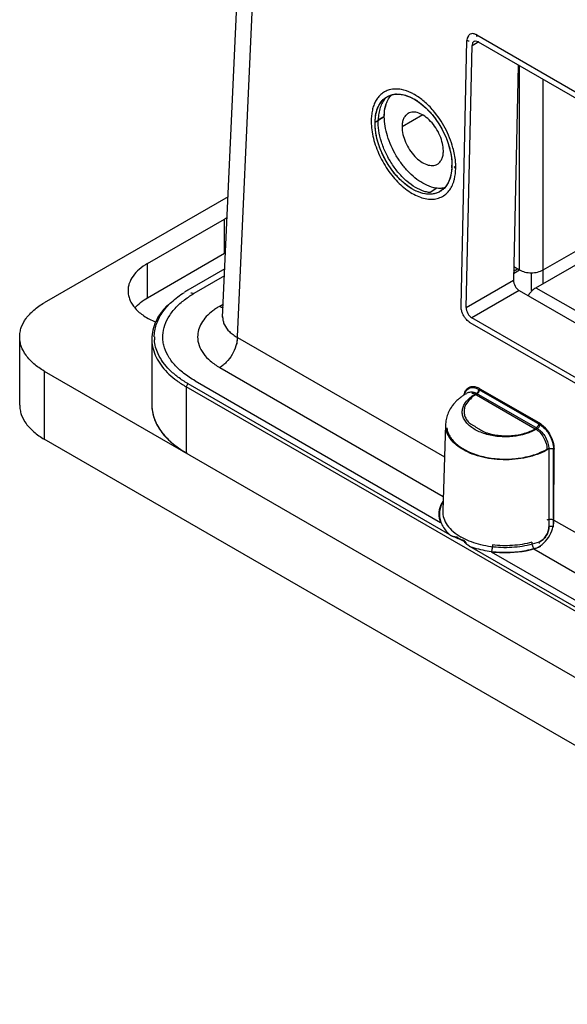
# Model space of a CAD drawing. Header units: inches. Extents: x 0 to 34, y 0 to 22.
# Tile 67 of 108: x 26.24 to 26.885, y 16.346 to 17.506. Entities that reach past the tile are written whole.
import ezdxf

# ---------------------------------------------------------------- set-up
doc = ezdxf.new("R2010")
doc.units = ezdxf.units.IN
doc.header["$LTSCALE"] = 1.87
doc.header["$MEASUREMENT"] = 0
doc.layers.get('0').update_dxf_attribs({"linetype": 'CONTINUOUS'})

msp = doc.modelspace()

# ---------------------------------------------------------------- linework, layer by layer
at = {"color": 6, "linetype": 'CONTINUOUS'}
for p, q in [((26.479, 17.1557), (26.5116, 17.8744)), ((26.496, 17.1241), (26.5287, 17.8464)), ((26.767, 17.4847), (26.7666, 17.4817)), ((26.7682, 17.4872), (26.7671, 17.4852)), ((26.778, 17.4883), (28.2543, 16.6359)), ((26.7783, 17.4867), (26.778, 17.4883)), ((26.7785, 17.4862), (26.7783, 17.4867)), ((26.7596, 17.1686), (26.7666, 17.4817)), ((26.7656, 17.1671), (26.7725, 17.476)), ((26.7725, 17.476), (26.7804, 17.4806)), ((26.7747, 17.4806), (26.7761, 17.4814)), ((26.7797, 17.4801), (28.2523, 16.6298)), ((26.827, 17.4528), (26.8213, 17.1993)), ((26.8283, 17.2114), (26.8283, 17.452)), ((26.8562, 17.1953), (26.8562, 17.436)), ((26.6713, 17.4062), (26.6715, 17.407)), ((26.6584, 17.3857), (26.6692, 17.392)), ((26.6693, 17.392), (26.662, 17.3882)), ((26.7145, 17.394), (26.6901, 17.3799)), ((26.7168, 17.3124), (26.7147, 17.3135)), ((26.7168, 17.3124), (26.7147, 17.3135)), ((26.4854, 17.2977), (26.2689, 17.1727)), ((26.7311, 17.3077), (26.7232, 17.3025)), ((26.7346, 17.3075), (26.7311, 17.3077)), ((26.8562, 17.2114), (26.9954, 17.2918)), ((26.8478, 17.1905), (26.9954, 17.2757)), ((26.3907, 17.2189), (26.4813, 17.2712)), ((26.4813, 17.231), (26.4813, 17.2712)), ((26.3907, 17.1787), (26.4813, 17.231)), ((26.3907, 17.1787), (26.3907, 17.2189)), ((26.4816, 17.2127), (26.438, 17.1875)), ((26.4812, 17.2043), (26.4451, 17.1835)), ((26.8215, 17.21), (26.8261, 17.2127)), ((26.8286, 17.211), (26.8215, 17.2069)), ((26.8216, 17.2153), (26.8283, 17.2114)), ((26.8423, 17.2081), (26.8423, 17.1873)), ((26.7656, 17.1671), (26.8213, 17.1993)), ((26.8281, 17.1871), (26.7724, 17.155)), ((26.8281, 17.1871), (28.2534, 16.3641)), ((26.8423, 17.1873), (26.8432, 17.1868)), ((26.8478, 17.1905), (28.2538, 16.3787)), ((26.4755, 17.1687), (26.4797, 17.1711)), ((26.479, 17.1566), (26.479, 17.1557)), ((27.4993, 16.7283), (26.7704, 17.1492)), ((28.2451, 16.3047), (26.7724, 17.155)), ((26.2401, 17.0522), (26.2401, 17.1325)), ((26.3956, 17.1265), (26.3956, 17.0521)), ((26.4963, 17.1319), (26.7401, 16.9911)), ((26.2689, 17.0923), (26.2689, 17.012)), ((26.2689, 17.0923), (28.9136, 15.5653)), ((26.4755, 17.0963), (26.7386, 16.9444)), ((26.438, 17.0775), (26.4359, 17.0738)), ((26.438, 17.0775), (26.7462, 16.8995)), ((26.4465, 17.0807), (26.7353, 16.914)), ((26.4359, 17.0738), (26.4359, 16.9959)), ((28.7466, 15.7397), (26.4359, 17.0738)), ((26.7679, 17.0668), (26.7679, 17.0668)), ((26.7741, 17.0637), (26.7778, 17.0659)), ((26.8495, 17.0244), (26.7778, 17.0659)), ((26.7806, 17.0706), (26.8523, 17.0292)), ((26.7818, 17.0715), (26.8511, 17.0315)), ((26.769, 17.0599), (26.7723, 17.0625)), ((26.7722, 17.0613), (26.7706, 17.0593)), ((26.7776, 17.0644), (26.847, 17.0243)), ((26.7413, 17.0292), (26.7381, 16.9275)), ((28.9136, 15.485), (26.2689, 17.012)), ((26.4373, 16.9951), (26.4374, 16.9959)), ((26.8629, 17.0005), (26.863, 16.9089)), ((26.8629, 17.0005), (26.863, 16.9089)), ((26.8686, 16.9089), (26.8686, 17.0005)), ((26.869, 16.9167), (26.8691, 17.0002)), ((26.869, 16.9167), (28.4105, 16.0267)), ((28.4166, 15.9351), (26.7701, 16.8857)), ((26.8454, 16.8827), (28.409, 15.98)), ((26.8519, 16.889), (26.8516, 16.8908)), ((26.8519, 16.889), (26.8516, 16.8908)), ((26.7952, 16.8794), (28.4056, 15.9496))]:
    msp.add_line(p, q, dxfattribs=at)
for centre, radius, start, end in [((26.7777, 17.4815), 0.0111, 160.7366, 163.4413), ((26.6822, 17.3986), 0.0259, 105.2673, 106.3767), ((26.6846, 17.3915), 0.0271, 92.282, 94.8656), ((26.6743, 17.3597), 0.061, 56.2888, 60.1794), ((26.6597, 17.3319), 0.0894, 12.4243, 14.3982), ((26.6898, 17.3348), 0.0591, 356.9756, 358.7236), ((26.6871, 17.3349), 0.0617, 358.7232, 0.1211), ((26.6842, 17.3324), 0.0692, 358.809, 1.1066), ((26.7126, 17.3304), 0.0358, 337.5951, 340.4142), ((26.724, 17.3214), 0.0271, 313.9678, 318.5479), ((26.5196, 17.2048), 0.0766, 117.6755, 119.9776), ((26.5184, 17.1667), 0.0742, 119.0882, 119.9991), ((26.4967, 17.0855), 0.1177, 121.1183, 122.2586), ((26.4984, 17.0826), 0.1211, 119.9188, 121.1181), ((26.5037, 17.0838), 0.1156, 122.1282, 123.3676), ((26.5064, 17.0795), 0.1207, 120.5385, 122.129), ((26.5125, 17.1041), 0.0744, 123.3811, 127.2703), ((26.5173, 17.0967), 0.0833, 120.1954, 123.361), ((26.4415, 17.1301), 0.0459, 180.0084, 185.0925), ((26.4429, 17.1325), 0.0443, 179.9256, 184.6286), ((26.798, 17.0102), 0.0642, 120.9128, 124.4181), ((26.7995, 17.0077), 0.067, 120.1975, 120.9237), ((26.8004, 17.0063), 0.0687, 118.9123, 120.1951), ((26.8012, 17.0047), 0.0705, 118.2263, 118.9141), ((26.7915, 17.019), 0.0532, 129.3791, 135.0369), ((26.7936, 17.0165), 0.0564, 127.3811, 129.3951), ((26.7946, 17.0151), 0.0582, 126.2967, 127.3855), ((26.7957, 17.0136), 0.06, 124.4483, 126.2926), ((26.7967, 17.0283), 0.0421, 122.5886, 125.5425), ((26.4413, 17.0521), 0.0457, 178.9437, 179.9999), ((26.7781, 17.028), 0.0368, 176.7012, 178.1627), ((26.7652, 17.0285), 0.0239, 178.2624, 192.0404), ((26.5315, 17.1525), 0.1834, 238.5776, 239.0989), ((26.7661, 16.9214), 0.0324, 149.8661, 152.916)]:
    msp.add_arc(centre, radius, start, end, dxfattribs=at)
for centre, major_axis, ratio, start_param, end_param in [((26.7795, 17.472), (-0.00472, 0.00864), 0.592243, 5.511531, 7.082327), ((26.8283, 17.1953), (-0.00471, 0.00864), 0.59349, 0.801224, 2.369889), ((26.7726, 17.1631), (-0.00472, 0.00864), 0.592243, 0.799142, 2.369938)]:
    msp.add_ellipse(centre, major_axis=major_axis, ratio=ratio, start_param=start_param, end_param=end_param, dxfattribs=at)
msp.add_ellipse((26.7036, 17.3596), major_axis=(-0.0307, 0.0561), ratio=0.592243, dxfattribs=at)
for points, knots in [([(26.7732, 17.4898), (26.7722, 17.4898), (26.7707, 17.4895), (26.7691, 17.4884), (26.7684, 17.4876), (26.7682, 17.4872)], [0, 0, 0, 0, 0.500368, 0.745289, 1, 1, 1, 1]), ([(26.778, 17.4883), (26.7776, 17.4885), (26.7761, 17.4893), (26.7744, 17.4898), (26.7732, 17.4898)], [0, 0, 0, 0, 0.270716, 1, 1, 1, 1]), ([(26.7692, 17.4808), (26.769, 17.4808), (26.7681, 17.481), (26.7672, 17.4814), (26.7666, 17.4817)], [0, 0, 0, 0, 0.266944, 1, 1, 1, 1]), ([(26.6749, 17.4235), (26.6733, 17.423), (26.6703, 17.4218), (26.6662, 17.4191), (26.6626, 17.4157), (26.6596, 17.4114), (26.6571, 17.4065), (26.6554, 17.401), (26.6543, 17.3949), (26.6539, 17.3906), (26.6539, 17.3885)], [0, 0, 0, 0, 0.110922, 0.221529, 0.334476, 0.452161, 0.576561, 0.709245, 0.85063, 1, 1, 1, 1]), ([(26.6584, 17.3857), (26.6585, 17.389), (26.6591, 17.3953), (26.6618, 17.4039), (26.6663, 17.4109), (26.6703, 17.4142), (26.6725, 17.4155)], [0, 0, 0, 0, 0.287667, 0.547026, 0.781123, 1, 1, 1, 1]), ([(26.6707, 17.4137), (26.6693, 17.4122), (26.6668, 17.4087), (26.6642, 17.4027), (26.6625, 17.3957), (26.6621, 17.3908), (26.662, 17.3882)], [0, 0, 0, 0, 0.222052, 0.460887, 0.720142, 1, 1, 1, 1]), ([(26.6715, 17.407), (26.6722, 17.409), (26.6739, 17.4129), (26.6765, 17.4163), (26.678, 17.4178)], [0, 0, 0, 0, 0.519252, 1, 1, 1, 1]), ([(26.6725, 17.4155), (26.6729, 17.4157), (26.6746, 17.4167), (26.6765, 17.4173), (26.6779, 17.4177)], [0, 0, 0, 0, 0.248933, 1, 1, 1, 1]), ([(26.6894, 17.4239), (26.687, 17.4244), (26.6823, 17.4248), (26.6776, 17.4242), (26.6754, 17.4236)], [0, 0, 0, 0, 0.517315, 1, 1, 1, 1]), ([(26.6779, 17.4177), (26.6783, 17.4178), (26.6797, 17.4182), (26.6812, 17.4184), (26.6823, 17.4185)], [0, 0, 0, 0, 0.246686, 1, 1, 1, 1]), ([(26.6836, 17.4186), (26.6841, 17.4186), (26.6865, 17.4186), (26.6889, 17.4184), (26.6906, 17.418)], [0, 0, 0, 0, 0.242524, 1, 1, 1, 1]), ([(26.7047, 17.418), (26.7034, 17.4188), (26.6986, 17.4213), (26.6933, 17.4232), (26.6894, 17.4239)], [0, 0, 0, 0, 0.266128, 1, 1, 1, 1]), ([(26.6906, 17.418), (26.6918, 17.4178), (26.6967, 17.4166), (26.7013, 17.4145), (26.7046, 17.4126)], [0, 0, 0, 0, 0.234719, 1, 1, 1, 1]), ([(26.7269, 17.3991), (26.7236, 17.403), (26.7167, 17.41), (26.7087, 17.4157), (26.7047, 17.418)], [0, 0, 0, 0, 0.521248, 1, 1, 1, 1]), ([(26.6692, 17.392), (26.6692, 17.3933), (26.6694, 17.3984), (26.6703, 17.4034), (26.6715, 17.407)], [0, 0, 0, 0, 0.266358, 1, 1, 1, 1]), ([(26.6693, 17.392), (26.6693, 17.3933), (26.6694, 17.3981), (26.6702, 17.4029), (26.6713, 17.4062)], [0, 0, 0, 0, 0.265419, 1, 1, 1, 1]), ([(26.7082, 17.4104), (26.7091, 17.4098), (26.7127, 17.4073), (26.7161, 17.4044), (26.7186, 17.402)], [0, 0, 0, 0, 0.24145, 1, 1, 1, 1]), ([(26.7186, 17.402), (26.7218, 17.3989), (26.728, 17.3919), (26.7359, 17.3802), (26.7421, 17.3676), (26.7452, 17.3586), (26.7463, 17.3541)], [0, 0, 0, 0, 0.243748, 0.497045, 0.751844, 1, 1, 1, 1]), ([(26.7168, 17.3124), (26.7136, 17.314), (26.7072, 17.3181), (26.6984, 17.3259), (26.6903, 17.3353), (26.6831, 17.3459), (26.6772, 17.3573), (26.6727, 17.369), (26.67, 17.3806), (26.6693, 17.3883), (26.6693, 17.392)], [0, 0, 0, 0, 0.112185, 0.234136, 0.363405, 0.496726, 0.630478, 0.761067, 0.885275, 1, 1, 1, 1]), ([(26.6973, 17.3957), (26.6961, 17.395), (26.694, 17.3933), (26.6917, 17.3895), (26.6904, 17.385), (26.6901, 17.3817), (26.6901, 17.3799)], [0, 0, 0, 0, 0.21768, 0.450972, 0.710867, 1, 1, 1, 1]), ([(26.7388, 17.3518), (26.7388, 17.3547), (26.738, 17.3609), (26.7349, 17.37), (26.7302, 17.3788), (26.7242, 17.3865), (26.7174, 17.3925), (26.7112, 17.3959), (26.7064, 17.3972), (26.7031, 17.3974), (26.7, 17.397), (26.6981, 17.3962), (26.6973, 17.3957)], [0, 0, 0, 0, 0.128614, 0.270327, 0.417417, 0.561769, 0.695443, 0.812707, 0.864688, 0.912514, 0.957146, 1, 1, 1, 1]), ([(26.7501, 17.3554), (26.7479, 17.3634), (26.7416, 17.3789), (26.7323, 17.3928), (26.7269, 17.3991)], [0, 0, 0, 0, 0.498825, 1, 1, 1, 1]), ([(26.6539, 17.3885), (26.6538, 17.382), (26.6549, 17.372), (26.6585, 17.3588), (26.6637, 17.3454), (26.6708, 17.3326), (26.6795, 17.321), (26.6865, 17.3134), (26.694, 17.3068), (26.7017, 17.3015), (26.7095, 17.2977), (26.7172, 17.2952), (26.7246, 17.2944), (26.7315, 17.2953), (26.7377, 17.2977), (26.7413, 17.3004), (26.7429, 17.3019)], [0, 0, 0, 0, 0.131944, 0.203296, 0.276938, 0.426094, 0.499494, 0.570527, 0.638146, 0.701662, 0.760601, 0.814781, 0.864534, 0.910902, 0.955423, 1, 1, 1, 1]), ([(26.7148, 17.3016), (26.7112, 17.3025), (26.7038, 17.3054), (26.6935, 17.3124), (26.6838, 17.3218), (26.675, 17.3331), (26.6678, 17.3457), (26.6623, 17.3591), (26.659, 17.3725), (26.6583, 17.3814), (26.6584, 17.3857)], [0, 0, 0, 0, 0.103037, 0.21874, 0.34526, 0.479179, 0.616158, 0.751472, 0.880758, 1, 1, 1, 1]), ([(26.7161, 17.304), (26.7126, 17.3051), (26.7054, 17.3085), (26.6954, 17.3158), (26.686, 17.3254), (26.6777, 17.3366), (26.6708, 17.3491), (26.6656, 17.3622), (26.6625, 17.3753), (26.6619, 17.384), (26.662, 17.3882)], [0, 0, 0, 0, 0.105466, 0.222767, 0.349944, 0.483632, 0.61969, 0.753724, 0.881743, 1, 1, 1, 1]), ([(26.6901, 17.3799), (26.6901, 17.377), (26.691, 17.3708), (26.694, 17.3617), (26.6988, 17.3529), (26.7048, 17.3452), (26.7116, 17.3392), (26.7178, 17.3358), (26.7226, 17.3346), (26.7259, 17.3343), (26.729, 17.3348), (26.7309, 17.3355), (26.7317, 17.336)], [0, 0, 0, 0, 0.128614, 0.270327, 0.417417, 0.561769, 0.695443, 0.812707, 0.864688, 0.912514, 0.957146, 1, 1, 1, 1]), ([(26.7534, 17.3338), (26.7534, 17.3355), (26.753, 17.3428), (26.7516, 17.35), (26.7501, 17.3554)], [0, 0, 0, 0, 0.238153, 1, 1, 1, 1]), ([(26.7317, 17.336), (26.7328, 17.3367), (26.735, 17.3385), (26.7372, 17.3422), (26.7386, 17.3467), (26.7388, 17.3501), (26.7388, 17.3518)], [0, 0, 0, 0, 0.21768, 0.450972, 0.710867, 1, 1, 1, 1]), ([(26.747, 17.3511), (26.7473, 17.3498), (26.7484, 17.3444), (26.7489, 17.339), (26.7489, 17.335)], [0, 0, 0, 0, 0.260332, 1, 1, 1, 1]), ([(26.7534, 17.331), (26.7529, 17.3313), (26.7523, 17.3318), (26.7518, 17.3326), (26.7517, 17.3331), (26.7517, 17.3333)], [0, 0, 0, 0, 0.550232, 0.784363, 1, 1, 1, 1]), ([(26.7488, 17.3317), (26.7487, 17.3305), (26.7484, 17.326), (26.7474, 17.3216), (26.7463, 17.3184)], [0, 0, 0, 0, 0.263821, 1, 1, 1, 1]), ([(26.7506, 17.3144), (26.7511, 17.3156), (26.7527, 17.321), (26.7533, 17.3267), (26.7534, 17.331)], [0, 0, 0, 0, 0.235009, 1, 1, 1, 1]), ([(26.7311, 17.3077), (26.73, 17.3078), (26.725, 17.3087), (26.7202, 17.3106), (26.7168, 17.3124)], [0, 0, 0, 0, 0.232677, 1, 1, 1, 1]), ([(26.7457, 17.3168), (26.7449, 17.315), (26.7432, 17.3116), (26.7408, 17.3087), (26.7396, 17.3074)], [0, 0, 0, 0, 0.515657, 1, 1, 1, 1]), ([(26.7444, 17.3035), (26.7457, 17.305), (26.7481, 17.3085), (26.7499, 17.3123), (26.7506, 17.3144)], [0, 0, 0, 0, 0.48325, 1, 1, 1, 1]), ([(26.7348, 17.3037), (26.7334, 17.3029), (26.7304, 17.3016), (26.7236, 17.3002), (26.7183, 17.3007), (26.7148, 17.3016)], [0, 0, 0, 0, 0.23558, 0.477334, 1, 1, 1, 1]), ([(26.7232, 17.3025), (26.7226, 17.3025), (26.7202, 17.3029), (26.7179, 17.3034), (26.7161, 17.304)], [0, 0, 0, 0, 0.241604, 1, 1, 1, 1]), ([(26.7402, 17.308), (26.7384, 17.3076), (26.7345, 17.3073), (26.7306, 17.3077), (26.7286, 17.3081)], [0, 0, 0, 0, 0.482207, 1, 1, 1, 1]), ([(26.7405, 17.3081), (26.74, 17.308), (26.7381, 17.3076), (26.7361, 17.3075), (26.7346, 17.3075)], [0, 0, 0, 0, 0.244597, 1, 1, 1, 1]), ([(26.7396, 17.3074), (26.7392, 17.307), (26.7377, 17.3056), (26.7361, 17.3045), (26.7348, 17.3037)], [0, 0, 0, 0, 0.253033, 1, 1, 1, 1]), ([(26.3907, 17.2189), (26.3872, 17.2169), (26.3809, 17.2126), (26.3734, 17.2047), (26.3694, 17.1973), (26.3678, 17.1912), (26.3676, 17.1882), (26.3676, 17.1867)], [0, 0, 0, 0, 0.289327, 0.548719, 0.78168, 0.891844, 1, 1, 1, 1]), ([(26.8283, 17.2114), (26.8303, 17.2103), (26.8349, 17.2086), (26.8423, 17.2078), (26.8496, 17.2086), (26.8542, 17.2103), (26.8562, 17.2114)], [0, 0, 0, 0, 0.237244, 0.5, 0.762756, 1, 1, 1, 1]), ([(26.3676, 17.1867), (26.3676, 17.1849), (26.368, 17.1813), (26.3696, 17.176), (26.3723, 17.1709), (26.3775, 17.1641), (26.3865, 17.1566), (26.395, 17.1521), (26.3997, 17.1501)], [0, 0, 0, 0, 0.103795, 0.210348, 0.322081, 0.440807, 0.702952, 1, 1, 1, 1]), ([(26.3985, 17.1325), (26.3985, 17.1349), (26.3989, 17.1397), (26.4007, 17.1469), (26.4036, 17.154), (26.4091, 17.1634), (26.4189, 17.1744), (26.4285, 17.1817), (26.4339, 17.185)], [0, 0, 0, 0, 0.109424, 0.220686, 0.335458, 0.455175, 0.713189, 1, 1, 1, 1]), ([(26.4417, 17.1844), (26.442, 17.1844), (26.4431, 17.1844), (26.4443, 17.1839), (26.4451, 17.1835)], [0, 0, 0, 0, 0.225844, 1, 1, 1, 1]), ([(26.8425, 17.1862), (26.8422, 17.1858), (26.8407, 17.1842), (26.8394, 17.1825), (26.8386, 17.1811)], [0, 0, 0, 0, 0.245071, 1, 1, 1, 1]), ([(26.8478, 17.1905), (26.8474, 17.1902), (26.8454, 17.189), (26.8437, 17.1875), (26.8425, 17.1862)], [0, 0, 0, 0, 0.234718, 1, 1, 1, 1]), ([(26.2401, 17.1325), (26.2401, 17.1344), (26.2404, 17.1381), (26.2424, 17.1457), (26.2474, 17.155), (26.2568, 17.1648), (26.2646, 17.1702), (26.2689, 17.1727)], [0, 0, 0, 0, 0.108173, 0.218378, 0.451331, 0.71052, 1, 1, 1, 1]), ([(26.3757, 17.1667), (26.3777, 17.169), (26.3824, 17.1734), (26.3878, 17.177), (26.3907, 17.1787)], [0, 0, 0, 0, 0.477809, 1, 1, 1, 1]), ([(26.4141, 17.1699), (26.4135, 17.1693), (26.4109, 17.1666), (26.4085, 17.1638), (26.4069, 17.1616)], [0, 0, 0, 0, 0.256593, 1, 1, 1, 1]), ([(26.4141, 17.1699), (26.4135, 17.1693), (26.4109, 17.1666), (26.4085, 17.1638), (26.4069, 17.1616)], [0, 0, 0, 0, 0.256565, 1, 1, 1, 1]), ([(26.4255, 17.1686), (26.4265, 17.1696), (26.4311, 17.174), (26.4361, 17.1778), (26.4401, 17.1804)], [0, 0, 0, 0, 0.239787, 1, 1, 1, 1]), ([(26.4069, 17.1616), (26.4062, 17.1607), (26.4037, 17.1572), (26.4016, 17.1535), (26.4003, 17.1507)], [0, 0, 0, 0, 0.257318, 1, 1, 1, 1]), ([(26.4069, 17.1616), (26.4062, 17.1607), (26.4037, 17.1572), (26.4016, 17.1535), (26.4003, 17.1507)], [0, 0, 0, 0, 0.257332, 1, 1, 1, 1]), ([(26.4465, 17.0807), (26.4418, 17.0835), (26.4331, 17.0892), (26.4221, 17.0992), (26.4141, 17.1104), (26.41, 17.1204), (26.4086, 17.1285), (26.4084, 17.1365), (26.4105, 17.1468), (26.4164, 17.1584), (26.4222, 17.1653), (26.4255, 17.1686)], [0, 0, 0, 0, 0.150228, 0.288004, 0.413336, 0.529273, 0.585122, 0.640398, 0.752336, 0.870971, 1, 1, 1, 1]), ([(26.4674, 17.1633), (26.4647, 17.1612), (26.4597, 17.1568), (26.4539, 17.1492), (26.4504, 17.141), (26.4495, 17.1353), (26.4495, 17.1325)], [0, 0, 0, 0, 0.281609, 0.538003, 0.774576, 1, 1, 1, 1]), ([(26.4755, 17.1687), (26.4758, 17.1685), (26.4771, 17.1677), (26.4785, 17.1671), (26.4796, 17.1667)], [0, 0, 0, 0, 0.259535, 1, 1, 1, 1]), ([(26.7649, 17.1541), (26.7641, 17.1551), (26.7626, 17.1574), (26.7609, 17.1611), (26.7598, 17.1649), (26.7596, 17.1674), (26.7596, 17.1686)], [0, 0, 0, 0, 0.259693, 0.520424, 0.770426, 1, 1, 1, 1]), ([(26.4003, 17.1507), (26.3988, 17.1474), (26.3964, 17.1407), (26.3956, 17.1336), (26.3956, 17.1301)], [0, 0, 0, 0, 0.508003, 1, 1, 1, 1]), ([(26.4003, 17.1507), (26.3988, 17.1474), (26.3964, 17.1407), (26.3956, 17.1336), (26.3956, 17.1301)], [0, 0, 0, 0, 0.508031, 1, 1, 1, 1]), ([(26.479, 17.1557), (26.479, 17.1542), (26.4794, 17.1512), (26.4804, 17.1483), (26.481, 17.1469)], [0, 0, 0, 0, 0.49219, 1, 1, 1, 1]), ([(26.481, 17.1469), (26.4825, 17.1439), (26.4857, 17.1396), (26.4913, 17.135), (26.4946, 17.1329), (26.4963, 17.1319)], [0, 0, 0, 0, 0.462333, 0.721667, 1, 1, 1, 1]), ([(26.7704, 17.1492), (26.7699, 17.1495), (26.7679, 17.1508), (26.7661, 17.1526), (26.7649, 17.1541)], [0, 0, 0, 0, 0.233738, 1, 1, 1, 1]), ([(26.2689, 17.0923), (26.2646, 17.0948), (26.2568, 17.1002), (26.2474, 17.1101), (26.2424, 17.1193), (26.2404, 17.1269), (26.2401, 17.1306), (26.2401, 17.1325)], [0, 0, 0, 0, 0.28948, 0.548669, 0.781622, 0.891827, 1, 1, 1, 1]), ([(26.3958, 17.126), (26.3961, 17.1226), (26.3975, 17.1157), (26.4003, 17.1092), (26.402, 17.1061)], [0, 0, 0, 0, 0.489541, 1, 1, 1, 1]), ([(26.3958, 17.126), (26.3961, 17.1226), (26.3975, 17.1157), (26.4003, 17.1092), (26.402, 17.1061)], [0, 0, 0, 0, 0.489584, 1, 1, 1, 1]), ([(26.4031, 17.1124), (26.4019, 17.1151), (26.3999, 17.1204), (26.3989, 17.1261), (26.3987, 17.1289)], [0, 0, 0, 0, 0.507668, 1, 1, 1, 1]), ([(26.4495, 17.1325), (26.4495, 17.1291), (26.4508, 17.1221), (26.4561, 17.1123), (26.4645, 17.1035), (26.4716, 17.0986), (26.4755, 17.0963)], [0, 0, 0, 0, 0.217747, 0.450862, 0.710355, 1, 1, 1, 1]), ([(26.4963, 17.1319), (26.4963, 17.1302), (26.4959, 17.1268), (26.4942, 17.1199), (26.4904, 17.1114), (26.4848, 17.1039), (26.4796, 17.0991), (26.4769, 17.0972), (26.4755, 17.0963)], [0, 0, 0, 0, 0.115055, 0.239091, 0.501518, 0.763212, 0.886278, 1, 1, 1, 1]), ([(26.438, 17.0775), (26.434, 17.0798), (26.4265, 17.0847), (26.4166, 17.0932), (26.4086, 17.1024), (26.4047, 17.1091), (26.4031, 17.1125)], [0, 0, 0, 0, 0.277983, 0.5368, 0.776662, 1, 1, 1, 1]), ([(26.438, 17.0775), (26.434, 17.0798), (26.4265, 17.0847), (26.4138, 17.0956), (26.4063, 17.1054), (26.4031, 17.1124)], [0, 0, 0, 0, 0.278426, 0.537687, 1, 1, 1, 1]), ([(26.402, 17.1061), (26.4055, 17.0997), (26.4129, 17.0906), (26.4251, 17.0806), (26.4322, 17.076), (26.4359, 17.0738)], [0, 0, 0, 0, 0.465622, 0.724147, 1, 1, 1, 1]), ([(26.402, 17.1061), (26.4055, 17.0997), (26.4129, 17.0906), (26.4251, 17.0806), (26.4322, 17.076), (26.4359, 17.0738)], [0, 0, 0, 0, 0.465568, 0.724123, 1, 1, 1, 1]), ([(26.7631, 17.0637), (26.7632, 17.0642), (26.7635, 17.0659), (26.7641, 17.0675), (26.7646, 17.0687)], [0, 0, 0, 0, 0.264339, 1, 1, 1, 1]), ([(26.7638, 17.0642), (26.7639, 17.0646), (26.7641, 17.0658), (26.7646, 17.0669), (26.765, 17.0677)], [0, 0, 0, 0, 0.261474, 1, 1, 1, 1]), ([(26.7646, 17.0687), (26.7651, 17.0696), (26.7663, 17.0713), (26.768, 17.0726), (26.7688, 17.073)], [0, 0, 0, 0, 0.514987, 1, 1, 1, 1]), ([(26.765, 17.0677), (26.7654, 17.0686), (26.7665, 17.0702), (26.768, 17.0714), (26.7688, 17.0718)], [0, 0, 0, 0, 0.515271, 1, 1, 1, 1]), ([(26.765, 17.0677), (26.7654, 17.0686), (26.7665, 17.0702), (26.768, 17.0714), (26.7688, 17.0718)], [0, 0, 0, 0, 0.515275, 1, 1, 1, 1]), ([(26.7679, 17.0668), (26.7685, 17.0672), (26.7699, 17.0677), (26.7714, 17.0677), (26.7722, 17.0677)], [0, 0, 0, 0, 0.485826, 1, 1, 1, 1]), ([(26.7679, 17.0668), (26.7686, 17.0672), (26.7701, 17.0677), (26.7716, 17.0677), (26.7724, 17.0677)], [0, 0, 0, 0, 0.484503, 1, 1, 1, 1]), ([(26.7688, 17.073), (26.7697, 17.0735), (26.7717, 17.0742), (26.775, 17.0742), (26.7785, 17.0732), (26.7807, 17.0721), (26.7818, 17.0715)], [0, 0, 0, 0, 0.21941, 0.453671, 0.713467, 1, 1, 1, 1]), ([(26.7688, 17.0718), (26.7696, 17.0722), (26.7714, 17.0729), (26.7744, 17.0729), (26.7775, 17.0721), (26.7795, 17.0712), (26.7806, 17.0706)], [0, 0, 0, 0, 0.22046, 0.454946, 0.714219, 1, 1, 1, 1]), ([(26.7716, 17.062), (26.7721, 17.0624), (26.7741, 17.0638), (26.7762, 17.065), (26.7778, 17.0659)], [0, 0, 0, 0, 0.241447, 1, 1, 1, 1]), ([(26.7722, 17.0677), (26.7726, 17.0677), (26.7746, 17.0674), (26.7764, 17.0666), (26.7778, 17.0659)], [0, 0, 0, 0, 0.231398, 1, 1, 1, 1]), ([(26.7722, 17.0664), (26.7727, 17.0663), (26.7746, 17.0659), (26.7764, 17.0651), (26.7776, 17.0644)], [0, 0, 0, 0, 0.231783, 1, 1, 1, 1]), ([(26.7776, 17.0644), (26.7782, 17.0647), (26.7793, 17.0656), (26.7806, 17.0674), (26.7815, 17.0694), (26.7818, 17.0708), (26.7818, 17.0715)], [0, 0, 0, 0, 0.236485, 0.498517, 0.761564, 1, 1, 1, 1]), ([(26.7778, 17.0659), (26.7782, 17.0661), (26.7789, 17.0667), (26.7798, 17.0679), (26.7804, 17.0692), (26.7805, 17.0701), (26.7806, 17.0706)], [0, 0, 0, 0, 0.236263, 0.498376, 0.761376, 1, 1, 1, 1]), ([(26.7806, 17.0706), (26.7805, 17.0701), (26.7804, 17.0692), (26.7798, 17.0679), (26.7789, 17.0667), (26.7782, 17.0661), (26.7778, 17.0659)], [0, 0, 0, 0, 0.238506, 0.501375, 0.763592, 1, 1, 1, 1]), ([(26.7539, 17.0566), (26.7534, 17.0561), (26.7518, 17.0544), (26.7503, 17.0526), (26.7492, 17.0512)], [0, 0, 0, 0, 0.251253, 1, 1, 1, 1]), ([(26.7624, 17.051), (26.7628, 17.0518), (26.7645, 17.0551), (26.767, 17.058), (26.769, 17.0599)], [0, 0, 0, 0, 0.235014, 1, 1, 1, 1]), ([(26.7706, 17.0593), (26.7699, 17.0587), (26.7675, 17.0564), (26.7655, 17.0536), (26.7646, 17.0514)], [0, 0, 0, 0, 0.270262, 1, 1, 1, 1]), ([(26.7776, 17.0644), (26.7766, 17.064), (26.7747, 17.0631), (26.773, 17.0619), (26.7722, 17.0613)], [0, 0, 0, 0, 0.526315, 1, 1, 1, 1]), ([(26.2401, 17.0522), (26.2401, 17.0503), (26.2404, 17.0465), (26.2424, 17.039), (26.2474, 17.0297), (26.2568, 17.0199), (26.2646, 17.0145), (26.2689, 17.012)], [0, 0, 0, 0, 0.108173, 0.218378, 0.451331, 0.71052, 1, 1, 1, 1]), ([(26.3956, 17.0522), (26.3956, 17.0496), (26.396, 17.0443), (26.3981, 17.0366), (26.4015, 17.0289), (26.4061, 17.0215), (26.4119, 17.0145), (26.4189, 17.0078), (26.427, 17.0016), (26.4329, 16.9978), (26.4359, 16.996)], [0, 0, 0, 0, 0.108028, 0.218222, 0.33236, 0.451827, 0.577838, 0.711423, 0.852557, 1, 1, 1, 1]), ([(26.3956, 17.0521), (26.3956, 17.0487), (26.3964, 17.0416), (26.4, 17.0312), (26.4059, 17.0213), (26.4111, 17.0153), (26.414, 17.0124)], [0, 0, 0, 0, 0.232549, 0.472697, 0.726929, 1, 1, 1, 1]), ([(26.7445, 17.0432), (26.7436, 17.0411), (26.7422, 17.0368), (26.7415, 17.0324), (26.7414, 17.0301)], [0, 0, 0, 0, 0.49803, 1, 1, 1, 1]), ([(26.7492, 17.0512), (26.7488, 17.0506), (26.747, 17.048), (26.7455, 17.0453), (26.7445, 17.0432)], [0, 0, 0, 0, 0.251481, 1, 1, 1, 1]), ([(26.7492, 17.0512), (26.7488, 17.0506), (26.747, 17.048), (26.7455, 17.0453), (26.7445, 17.0432)], [0, 0, 0, 0, 0.251481, 1, 1, 1, 1]), ([(26.8495, 17.0244), (26.8409, 17.0191), (26.8279, 17.0155), (26.8123, 17.0146), (26.804, 17.015), (26.7959, 17.0161), (26.7882, 17.018), (26.7811, 17.0206), (26.7749, 17.0238), (26.7704, 17.027), (26.7674, 17.0298), (26.7649, 17.0326), (26.7625, 17.0364), (26.761, 17.0413), (26.7609, 17.0463), (26.7618, 17.0495), (26.7624, 17.051)], [0, 0, 0, 0, 0.274762, 0.350641, 0.426588, 0.50125, 0.573333, 0.641669, 0.705379, 0.763895, 0.7912, 0.817231, 0.865812, 0.911076, 0.955021, 1, 1, 1, 1]), ([(26.8495, 17.0244), (26.8409, 17.0191), (26.8279, 17.0155), (26.8123, 17.0146), (26.804, 17.015), (26.7959, 17.0161), (26.7882, 17.018), (26.7811, 17.0206), (26.7749, 17.0238), (26.7704, 17.027), (26.7674, 17.0298), (26.7649, 17.0326), (26.7625, 17.0364), (26.761, 17.0413), (26.7609, 17.0463), (26.7618, 17.0495), (26.7624, 17.051)], [0, 0, 0, 0, 0.274763, 0.350642, 0.426589, 0.50125, 0.573333, 0.641669, 0.70538, 0.763896, 0.7912, 0.817231, 0.865812, 0.911077, 0.955021, 1, 1, 1, 1]), ([(26.7646, 17.0514), (26.764, 17.05), (26.7631, 17.0469), (26.7632, 17.0422), (26.7644, 17.0376), (26.7666, 17.0339), (26.7691, 17.0313), (26.7715, 17.0295), (26.7738, 17.0282), (26.7757, 17.0272), (26.7776, 17.026), (26.7798, 17.0246), (26.7825, 17.023), (26.7854, 17.0212), (26.7885, 17.0198), (26.7919, 17.0187), (26.7968, 17.0175), (26.8032, 17.0164), (26.8111, 17.0159), (26.819, 17.0161), (26.8267, 17.0171), (26.8341, 17.0188), (26.8409, 17.0211), (26.8451, 17.0232), (26.847, 17.0243)], [0, 0, 0, 0, 0.044909, 0.088749, 0.133631, 0.181762, 0.208352, 0.237293, 0.268271, 0.283827, 0.299182, 0.329665, 0.360156, 0.39113, 0.42395, 0.458597, 0.494463, 0.568363, 0.643953, 0.719826, 0.794595, 0.866996, 0.935824, 1, 1, 1, 1]), ([(26.8511, 17.0315), (26.8511, 17.03), (26.8504, 17.0278), (26.8487, 17.0256), (26.8476, 17.0246), (26.8471, 17.0243)], [0, 0, 0, 0, 0.501601, 0.76383, 1, 1, 1, 1]), ([(26.8511, 17.0315), (26.8536, 17.03), (26.8585, 17.026), (26.8641, 17.0183), (26.868, 17.0095), (26.869, 17.0032), (26.8691, 17.0002)], [0, 0, 0, 0, 0.234593, 0.495639, 0.759088, 1, 1, 1, 1]), ([(26.7434, 17.0186), (26.7432, 17.019), (26.7426, 17.0206), (26.7421, 17.0222), (26.7419, 17.0235)], [0, 0, 0, 0, 0.254091, 1, 1, 1, 1]), ([(26.7429, 17.0252), (26.7431, 17.0232), (26.7442, 17.0194), (26.7471, 17.0139), (26.7514, 17.0087), (26.7589, 17.0022), (26.7711, 16.9955), (26.7883, 16.9903), (26.8072, 16.9881), (26.8265, 16.9889), (26.8419, 16.9921), (26.8532, 16.9963), (26.8583, 16.9988), (26.8607, 17.0002)], [0, 0, 0, 0, 0.043105, 0.088668, 0.137787, 0.191082, 0.310392, 0.444631, 0.588104, 0.7334, 0.872904, 0.938433, 1, 1, 1, 1]), ([(26.847, 17.0243), (26.8489, 17.0232), (26.8527, 17.0201), (26.857, 17.0142), (26.8599, 17.0074), (26.8607, 17.0025), (26.8607, 17.0002)], [0, 0, 0, 0, 0.234062, 0.494991, 0.758615, 1, 1, 1, 1]), ([(26.8495, 17.0244), (26.8499, 17.0247), (26.8506, 17.0253), (26.8515, 17.0265), (26.8521, 17.0278), (26.8523, 17.0287), (26.8523, 17.0292)], [0, 0, 0, 0, 0.236137, 0.498112, 0.761217, 1, 1, 1, 1]), ([(26.8495, 17.0244), (26.8514, 17.0233), (26.855, 17.0202), (26.8593, 17.0143), (26.8621, 17.0075), (26.8629, 17.0027), (26.8629, 17.0005)], [0, 0, 0, 0, 0.23498, 0.495985, 0.75912, 1, 1, 1, 1]), ([(26.8523, 17.0292), (26.8546, 17.0278), (26.8578, 17.0251), (26.8614, 17.0207), (26.8647, 17.0157), (26.8676, 17.009), (26.8685, 17.0032), (26.8686, 17.0005)], [0, 0, 0, 0, 0.235522, 0.364378, 0.496944, 0.759692, 1, 1, 1, 1]), ([(26.414, 17.0124), (26.4155, 17.0109), (26.4223, 17.0046), (26.4299, 16.9994), (26.4359, 16.9959)], [0, 0, 0, 0, 0.23693, 1, 1, 1, 1]), ([(26.414, 17.0124), (26.4155, 17.0109), (26.4223, 17.0046), (26.4299, 16.9994), (26.4359, 16.9959)], [0, 0, 0, 0, 0.23693, 1, 1, 1, 1]), ([(26.762, 16.9997), (26.7598, 17.0009), (26.7557, 17.0036), (26.7489, 17.0095), (26.745, 17.0148), (26.7434, 17.0186)], [0, 0, 0, 0, 0.279316, 0.538957, 1, 1, 1, 1]), ([(26.8629, 17.0005), (26.8595, 16.9984), (26.8521, 16.9948), (26.8399, 16.9908), (26.8266, 16.9884), (26.8127, 16.9875), (26.7988, 16.9882), (26.7854, 16.9904), (26.773, 16.9941), (26.7654, 16.9977), (26.762, 16.9997)], [0, 0, 0, 0, 0.11302, 0.235682, 0.365115, 0.498287, 0.631696, 0.761828, 0.88559, 1, 1, 1, 1]), ([(26.8607, 17.0002), (26.8613, 17.0005), (26.8627, 17.001), (26.8649, 17.0012), (26.8671, 17.001), (26.8685, 17.0005), (26.8691, 17.0002)], [0, 0, 0, 0, 0.236048, 0.49956, 0.76342, 1, 1, 1, 1]), ([(26.8629, 17.0005), (26.8633, 17.0007), (26.8642, 17.001), (26.8657, 17.0012), (26.8672, 17.001), (26.8682, 17.0007), (26.8686, 17.0005)], [0, 0, 0, 0, 0.234362, 0.497748, 0.762538, 1, 1, 1, 1]), ([(26.8629, 17.0005), (26.8633, 17.0007), (26.8642, 17.001), (26.8657, 17.0012), (26.8672, 17.001), (26.8682, 17.0007), (26.8686, 17.0005)], [0, 0, 0, 0, 0.234297, 0.497814, 0.762642, 1, 1, 1, 1]), ([(26.738, 16.9386), (26.7378, 16.9382), (26.7368, 16.9366), (26.736, 16.9349), (26.7355, 16.9336)], [0, 0, 0, 0, 0.255181, 1, 1, 1, 1]), ([(26.7355, 16.9336), (26.7348, 16.9321), (26.7339, 16.9288), (26.7335, 16.9255), (26.7335, 16.9238)], [0, 0, 0, 0, 0.506121, 1, 1, 1, 1]), ([(26.7373, 16.9361), (26.7363, 16.9342), (26.7347, 16.9301), (26.7341, 16.9258), (26.7341, 16.9236)], [0, 0, 0, 0, 0.509514, 1, 1, 1, 1]), ([(26.7381, 16.9275), (26.738, 16.9246), (26.7389, 16.9186), (26.7433, 16.9102), (26.7504, 16.9026), (26.7564, 16.8985), (26.7597, 16.8966)], [0, 0, 0, 0, 0.217882, 0.450513, 0.709729, 1, 1, 1, 1]), ([(26.7335, 16.9238), (26.7335, 16.9222), (26.7338, 16.9188), (26.7347, 16.9156), (26.7353, 16.914)], [0, 0, 0, 0, 0.494903, 1, 1, 1, 1]), ([(26.7341, 16.9236), (26.7341, 16.9215), (26.7346, 16.9171), (26.737, 16.9108), (26.741, 16.9048), (26.7444, 16.9012), (26.7462, 16.8995)], [0, 0, 0, 0, 0.230193, 0.469159, 0.724668, 1, 1, 1, 1]), ([(26.8454, 16.8827), (26.8489, 16.8838), (26.8555, 16.8875), (26.863, 16.896), (26.867, 16.9046), (26.8687, 16.9116), (26.869, 16.915), (26.869, 16.9167)], [0, 0, 0, 0, 0.247062, 0.50627, 0.763808, 0.885966, 1, 1, 1, 1]), ([(26.8608, 16.9168), (26.8614, 16.9171), (26.8628, 16.9175), (26.865, 16.9177), (26.8671, 16.9175), (26.8685, 16.917), (26.869, 16.9167)], [0, 0, 0, 0, 0.238419, 0.502127, 0.764678, 1, 1, 1, 1]), ([(26.863, 16.9089), (26.863, 16.9072), (26.8625, 16.9034), (26.8602, 16.8982), (26.8566, 16.8936), (26.8533, 16.8915), (26.8516, 16.8908)], [0, 0, 0, 0, 0.23597, 0.493876, 0.754343, 1, 1, 1, 1]), ([(26.8516, 16.8908), (26.8524, 16.8911), (26.8541, 16.892), (26.8571, 16.8944), (26.8601, 16.8983), (26.8624, 16.9035), (26.863, 16.9072), (26.863, 16.9089)], [0, 0, 0, 0, 0.120072, 0.246975, 0.506411, 0.763626, 1, 1, 1, 1]), ([(26.863, 16.9089), (26.8634, 16.9091), (26.8644, 16.9095), (26.8658, 16.9096), (26.8673, 16.9094), (26.8682, 16.9091), (26.8686, 16.9089)], [0, 0, 0, 0, 0.237015, 0.500615, 0.76388, 1, 1, 1, 1]), ([(26.7589, 16.8939), (26.7587, 16.894), (26.7582, 16.8943), (26.7574, 16.8947), (26.7567, 16.8952), (26.756, 16.8958), (26.7553, 16.8963), (26.7544, 16.8966), (26.7536, 16.8967), (26.7527, 16.8967), (26.7518, 16.8968), (26.7506, 16.8972), (26.7493, 16.8979), (26.7478, 16.8987), (26.7467, 16.8992), (26.7462, 16.8995)], [0, 0, 0, 0, 0.061911, 0.123865, 0.186476, 0.249615, 0.311393, 0.372423, 0.436001, 0.501048, 0.564742, 0.627073, 0.751831, 0.876156, 1, 1, 1, 1]), ([(26.7462, 16.8995), (26.7472, 16.8989), (26.7493, 16.8979), (26.752, 16.8967), (26.7541, 16.8958), (26.7562, 16.8949), (26.7578, 16.8942), (26.7589, 16.8939)], [0, 0, 0, 0, 0.249566, 0.499508, 0.62451, 0.749604, 1, 1, 1, 1]), ([(26.7701, 16.8857), (26.7696, 16.886), (26.7686, 16.8866), (26.7672, 16.8876), (26.7658, 16.8886), (26.7647, 16.8894), (26.7641, 16.8901), (26.7638, 16.8906), (26.7635, 16.8911), (26.7632, 16.8916), (26.7627, 16.892), (26.762, 16.8922), (26.7612, 16.8926), (26.7604, 16.893), (26.7597, 16.8934), (26.7592, 16.8937), (26.7589, 16.8939)], [0, 0, 0, 0, 0.124071, 0.24796, 0.372384, 0.49722, 0.528886, 0.561521, 0.627453, 0.658719, 0.68889, 0.751187, 0.814207, 0.876025, 0.937964, 1, 1, 1, 1]), ([(26.7589, 16.8939), (26.7595, 16.8937), (26.7604, 16.8935), (26.7616, 16.8933), (26.7625, 16.893), (26.7633, 16.8926), (26.7639, 16.892), (26.7644, 16.8913), (26.7649, 16.8905), (26.7653, 16.8897), (26.7658, 16.8888), (26.7664, 16.8881), (26.7673, 16.8873), (26.7686, 16.8865), (26.7696, 16.886), (26.7701, 16.8857)], [0, 0, 0, 0, 0.127243, 0.191053, 0.252726, 0.311956, 0.371004, 0.43289, 0.497708, 0.563765, 0.628946, 0.691868, 0.753326, 0.876438, 1, 1, 1, 1]), ([(26.8516, 16.8908), (26.848, 16.8895), (26.8404, 16.8872), (26.8245, 16.8843), (26.804, 16.8836), (26.784, 16.8867), (26.7693, 16.8916), (26.7627, 16.8948), (26.7597, 16.8966)], [0, 0, 0, 0, 0.121828, 0.249442, 0.511805, 0.767867, 0.887974, 1, 1, 1, 1]), ([(26.7701, 16.8857), (26.7766, 16.8834), (26.7905, 16.8798), (26.8119, 16.8781), (26.8334, 16.8799), (26.8472, 16.8834), (26.8537, 16.8858)], [0, 0, 0, 0, 0.243437, 0.500189, 0.756842, 1, 1, 1, 1]), ([(26.7965, 16.8874), (26.7965, 16.8867), (26.7964, 16.8852), (26.7961, 16.8831), (26.7958, 16.8811), (26.7954, 16.8799), (26.7952, 16.8794)], [0, 0, 0, 0, 0.255794, 0.533975, 0.794313, 1, 1, 1, 1]), ([(26.7952, 16.8794), (26.7995, 16.8788), (26.8163, 16.8776), (26.8333, 16.8794), (26.8454, 16.8827)], [0, 0, 0, 0, 0.253044, 1, 1, 1, 1]), ([(26.8429, 16.8905), (26.8355, 16.8885), (26.82, 16.886), (26.8043, 16.8864), (26.7965, 16.8874)], [0, 0, 0, 0, 0.493664, 1, 1, 1, 1]), ([(26.8429, 16.8905), (26.8429, 16.8898), (26.8431, 16.8884), (26.8436, 16.8863), (26.8444, 16.8843), (26.8451, 16.8832), (26.8454, 16.8827)], [0, 0, 0, 0, 0.249987, 0.5232, 0.784064, 1, 1, 1, 1])]:
    msp.add_open_spline(points, degree=3, knots=knots, dxfattribs=at)

doc.saveas('drawing.dxf')
